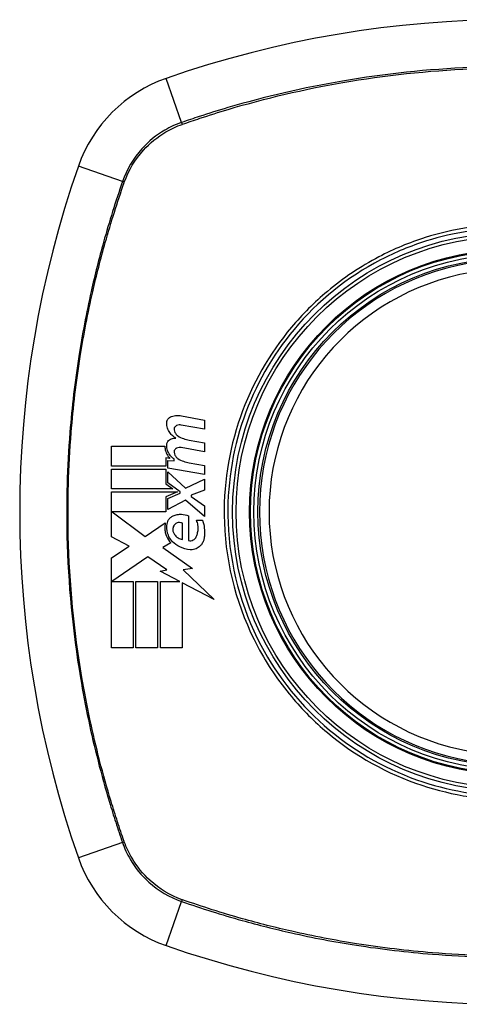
# Model space of a CAD drawing. Header units: inches. Extents: x 93 to 225, y 70 to 97.
# Tile 3 of 27: x 96.531 to 97.076, y 95.162 to 96.382. Entities that reach past the tile are written whole.
import ezdxf

# ---------------------------------------------------------------- set-up
doc = ezdxf.new("R2010")
doc.units = ezdxf.units.IN
doc.header["$MEASUREMENT"] = 0
doc.layers.add('Visible Edges(ANSI)', color=7, linetype='Continuous', lineweight=25)
doc.layers.add('Visible Tangent Edges(ANSI)', color=7, linetype='Continuous', lineweight=25)

msp = doc.modelspace()

# ---------------------------------------------------------------- linework, layer by layer
at = {"layer": 'Visible Edges(ANSI)'}
for p, q in [((96.7313, 95.8911), (96.7599, 95.8855)), ((96.7599, 95.8855), (96.7599, 95.8745)), ((96.7599, 95.8745), (96.7311, 95.8796)), ((96.7411, 95.8608), (96.7599, 95.8575)), ((96.7599, 95.8575), (96.7599, 95.8465)), ((96.6446, 95.8285), (96.6446, 95.8533)), ((96.6446, 95.8533), (96.7109, 95.8533)), ((96.7599, 95.8465), (96.7311, 95.8516)), ((96.7171, 95.8383), (96.712, 95.8388)), ((96.712, 95.8388), (96.712, 95.8285)), ((96.7144, 95.8263), (96.7144, 95.8358)), ((96.7144, 95.8358), (96.7224, 95.8351)), ((96.7224, 95.8351), (96.7224, 95.8375)), ((96.7411, 95.8326), (96.7599, 95.8293)), ((96.712, 95.8285), (96.6446, 95.8285)), ((96.6446, 95.8003), (96.6446, 95.825)), ((96.6446, 95.825), (96.712, 95.825)), ((96.712, 95.825), (96.712, 95.8065)), ((96.7599, 95.8183), (96.7144, 95.8263)), ((96.7144, 95.8079), (96.7144, 95.8215)), ((96.7144, 95.8215), (96.7365, 95.8013)), ((96.7599, 95.8293), (96.7599, 95.8183)), ((96.7297, 95.7968), (96.7144, 95.8079)), ((96.7365, 95.8013), (96.7599, 95.8125)), ((96.7599, 95.8125), (96.7599, 95.799)), ((96.7206, 95.8003), (96.6446, 95.8003)), ((96.6446, 95.741), (96.6446, 95.7968)), ((96.6446, 95.7968), (96.7267, 95.7968)), ((96.712, 95.8065), (96.7206, 95.8003)), ((96.7267, 95.7968), (96.712, 95.7905)), ((96.7144, 95.7885), (96.7297, 95.795)), ((96.7297, 95.795), (96.7297, 95.7968)), ((96.7599, 95.799), (96.7436, 95.7928)), ((96.712, 95.7905), (96.712, 95.7718)), ((96.7144, 95.775), (96.7144, 95.7885)), ((96.7366, 95.7865), (96.7144, 95.775)), ((96.7599, 95.766), (96.7366, 95.7865)), ((96.7436, 95.7928), (96.7436, 95.7908)), ((96.7436, 95.7908), (96.7599, 95.7795)), ((96.712, 95.7718), (96.6457, 95.7718)), ((96.6457, 95.7718), (96.6865, 95.7413)), ((96.7599, 95.7795), (96.7599, 95.766)), ((96.6865, 95.7413), (96.7114, 95.7585)), ((96.7401, 95.767), (96.7401, 95.7365)), ((96.7501, 95.7615), (96.7576, 95.7615)), ((96.7326, 95.7378), (96.7326, 95.7578)), ((96.6664, 95.7295), (96.6446, 95.741)), ((96.6446, 95.7148), (96.6664, 95.7295)), ((96.7181, 95.7336), (96.7085, 95.7278)), ((96.7085, 95.7278), (96.7452, 95.7016)), ((96.6446, 95.6033), (96.6446, 95.7148)), ((96.6899, 95.7163), (96.6452, 95.6855)), ((96.7133, 95.6999), (96.6899, 95.7163)), ((96.7049, 95.6983), (96.7133, 95.6999)), ((96.7294, 95.6855), (96.7049, 95.6983)), ((96.7452, 95.7016), (96.7334, 95.6999)), ((96.7334, 95.6999), (96.7719, 95.6634)), ((96.6452, 95.6855), (96.6714, 95.6855)), ((96.6714, 95.6855), (96.6714, 95.6033)), ((96.6749, 95.6033), (96.6749, 95.6855)), ((96.6749, 95.6855), (96.7016, 95.6855)), ((96.7016, 95.6855), (96.7016, 95.6033)), ((96.7054, 95.6033), (96.7054, 95.6855)), ((96.7054, 95.6855), (96.7294, 95.6855)), ((96.7719, 95.6634), (96.7321, 95.6841)), ((96.7321, 95.6841), (96.7321, 95.6033)), ((96.6714, 95.6033), (96.6446, 95.6033)), ((96.7016, 95.6033), (96.6749, 95.6033)), ((96.7321, 95.6033), (96.7054, 95.6033))]:
    msp.add_line(p, q, dxfattribs=at)
for radius in [0.3199, 0.315]:
    msp.add_circle((97.1412, 95.7718), radius, dxfattribs=at)
for centre, radius, start, end in [((97.1412, 95.0828), 1.2992, 70.7337, 109.2663), ((96.7709, 96.142), 0.1772, 109.2663, 160.7337), ((97.8301, 95.7718), 1.2992, 160.7337, 199.2663), ((97.1412, 95.7718), 0.313, 99.784, 260.216), ((96.7709, 95.4016), 0.1772, 199.2663, 250.7337), ((97.1412, 96.4608), 1.2992, 250.7337, 289.2663)]:
    msp.add_arc(centre, radius, start, end, dxfattribs=at)
for points, knots in [([(96.7132, 95.882), (96.7132, 95.8822), (96.7132, 95.8824), (96.7132, 95.8828), (96.7132, 95.8829), (96.7132, 95.8831), (96.7133, 95.8832), (96.7133, 95.8834), (96.7133, 95.8835), (96.7133, 95.8837), (96.7133, 95.8837), (96.7134, 95.884), (96.7134, 95.8841), (96.7136, 95.8847), (96.7137, 95.8851), (96.7141, 95.8859), (96.7144, 95.8864), (96.7152, 95.8877), (96.7159, 95.8884), (96.7174, 95.8895), (96.7182, 95.89), (96.7191, 95.8903)], [-0.02806933, -0.02806933, -0.02806933, -0.02806933, -0.02655837, -0.02655837, -0.0254402, -0.0254402, -0.02479565, -0.02479565, -0.02416023, -0.02416023, -0.02344141, -0.02344141, -0.02230527, -0.02230527, -0.01907839, -0.01907839, -0.01504987, -0.01504987, -0.00755311, -0.00755311, 0, 0, 0, 0]), ([(96.7246, 95.8635), (96.7232, 95.8642), (96.7219, 95.8651), (96.7192, 95.8673), (96.7179, 95.8687), (96.7157, 95.8719), (96.7147, 95.8738), (96.7135, 95.8778), (96.7132, 95.8799), (96.7132, 95.882)], [-0.06020904, -0.06020904, -0.06020904, -0.06020904, -0.04740935, -0.04740935, -0.03262202, -0.03262202, -0.01678225, -0.01678225, -0.00037275, -0.00037275, -0.00037275, -0.00037275]), ([(96.7191, 95.8903), (96.7212, 95.891), (96.7233, 95.8914), (96.7274, 95.8916), (96.7294, 95.8915), (96.7313, 95.8911)], [-0.03334269, -0.03334269, -0.03334269, -0.03334269, -0.01618292, -0.01618292, -0.00041988, -0.00041988, -0.00041988, -0.00041988]), ([(96.7253, 95.8789), (96.725, 95.8788), (96.7247, 95.8786), (96.724, 95.8781), (96.7237, 95.8778), (96.7231, 95.8772), (96.7229, 95.8768), (96.7226, 95.8762), (96.7225, 95.8759), (96.7224, 95.8755), (96.7224, 95.8755), (96.7224, 95.8753), (96.7224, 95.8753), (96.7223, 95.8752), (96.7223, 95.8751), (96.7223, 95.875), (96.7223, 95.8749), (96.7223, 95.8748), (96.7223, 95.8747), (96.7223, 95.8743), (96.7223, 95.874), (96.7223, 95.8738)], [-0.01825939, -0.01825939, -0.01825939, -0.01825939, -0.01555937, -0.01555937, -0.01215229, -0.01215229, -0.00884391, -0.00884391, -0.00670425, -0.00670425, -0.00603459, -0.00603459, -0.00561463, -0.00561463, -0.00522861, -0.00522861, -0.00473542, -0.00473542, -0.00393494, -0.00393494, -0.00196875, -0.00196875, -0.00196875, -0.00196875]), ([(96.7223, 95.8738), (96.7224, 95.8726), (96.7227, 95.8715), (96.7236, 95.8697), (96.724, 95.8691), (96.7252, 95.8675), (96.7261, 95.8667), (96.7271, 95.866)], [-0.02463691, -0.02463691, -0.02463691, -0.02463691, -0.01555528, -0.01555528, -0.00955626, -0.00955626, 0, 0, 0, 0]), ([(96.7311, 95.8796), (96.7302, 95.8798), (96.7293, 95.8798), (96.7273, 95.8796), (96.7263, 95.8793), (96.7253, 95.8789)], [-0.01599987, -0.01599987, -0.01599987, -0.01599987, -0.00850266, -0.00850266, 0, 0, 0, 0]), ([(96.7132, 95.8545), (96.7132, 95.8546), (96.7132, 95.8548), (96.7132, 95.855), (96.7132, 95.8551), (96.7132, 95.8552), (96.7132, 95.8553), (96.7132, 95.8555), (96.7132, 95.8555), (96.7133, 95.8557), (96.7133, 95.8558), (96.7133, 95.856), (96.7133, 95.8561), (96.7134, 95.8566), (96.7135, 95.857), (96.7139, 95.858), (96.7143, 95.8587), (96.7152, 95.86), (96.7158, 95.8606), (96.7173, 95.8618), (96.7182, 95.8622), (96.7191, 95.8625)], [-0.02766047, -0.02766047, -0.02766047, -0.02766047, -0.02680401, -0.02680401, -0.0261056, -0.0261056, -0.02548201, -0.02548201, -0.02488025, -0.02488025, -0.02420509, -0.02420509, -0.02317395, -0.02317395, -0.02044509, -0.02044509, -0.01476326, -0.01476326, -0.00792574, -0.00792574, 0, 0, 0, 0]), ([(96.7109, 95.8533), (96.7109, 95.8523), (96.7109, 95.8513), (96.7114, 95.8479), (96.7121, 95.8456), (96.7143, 95.8415), (96.7156, 95.8398), (96.7171, 95.8383)], [-0.04317297, -0.04317297, -0.04317297, -0.04317297, -0.0356333, -0.0356333, -0.01696241, -0.01696241, 0, 0, 0, 0]), ([(96.7224, 95.8375), (96.7202, 95.8389), (96.7183, 95.8407), (96.7157, 95.8444), (96.7148, 95.8462), (96.7135, 95.8501), (96.7131, 95.8523), (96.7132, 95.8545)], [-0.0529494, -0.0529494, -0.0529494, -0.0529494, -0.03254649, -0.03254649, -0.01730062, -0.01730062, -0.00039707, -0.00039707, -0.00039707, -0.00039707]), ([(96.7253, 95.8509), (96.7249, 95.8508), (96.7246, 95.8506), (96.724, 95.8501), (96.7237, 95.8498), (96.7231, 95.8491), (96.7229, 95.8488), (96.7226, 95.8481), (96.7225, 95.8478), (96.7224, 95.8474), (96.7224, 95.8473), (96.7223, 95.8471), (96.7223, 95.8471), (96.7223, 95.847), (96.7223, 95.8469), (96.7223, 95.8468), (96.7223, 95.8467), (96.7223, 95.8466), (96.7223, 95.8465), (96.7223, 95.8462), (96.7223, 95.846), (96.7223, 95.8458)], [-0.01824014, -0.01824014, -0.01824014, -0.01824014, -0.0154558, -0.0154558, -0.01198937, -0.01198937, -0.00859566, -0.00859566, -0.00615971, -0.00615971, -0.00546034, -0.00546034, -0.00503601, -0.00503601, -0.00465527, -0.00465527, -0.00417342, -0.00417342, -0.00341971, -0.00341971, -0.00194251, -0.00194251, -0.00194251, -0.00194251]), ([(96.7223, 95.8458), (96.7224, 95.8446), (96.7228, 95.8434), (96.7236, 95.8416), (96.724, 95.841), (96.7252, 95.8394), (96.7261, 95.8387), (96.7271, 95.838)], [-0.02463866, -0.02463866, -0.02463866, -0.02463866, -0.01525184, -0.01525184, -0.00931987, -0.00931987, 0, 0, 0, 0]), ([(96.7311, 95.8516), (96.7302, 95.8518), (96.7293, 95.8518), (96.7273, 95.8516), (96.7262, 95.8513), (96.7253, 95.8509)], [-0.01604893, -0.01604893, -0.01604893, -0.01604893, -0.00847727, -0.00847727, 0, 0, 0, 0]), ([(96.7114, 95.7585), (96.7111, 95.7572), (96.7109, 95.7559), (96.7108, 95.7542), (96.7107, 95.7537), (96.7107, 95.753), (96.7107, 95.7526), (96.7107, 95.7519), (96.7107, 95.7516), (96.7107, 95.7511), (96.7107, 95.7509), (96.7108, 95.7502), (96.7108, 95.7498), (96.711, 95.7484), (96.7111, 95.7474), (96.7117, 95.7448), (96.7122, 95.7432), (96.7142, 95.7386), (96.716, 95.7359), (96.7181, 95.7336)], [-0.06899169, -0.06899169, -0.06899169, -0.06899169, -0.05878002, -0.05878002, -0.05561, -0.05561, -0.05273167, -0.05273167, -0.05061216, -0.05061216, -0.04865735, -0.04865735, -0.04550856, -0.04550856, -0.03795067, -0.03795067, -0.02502911, -0.02502911, 0, 0, 0, 0]), ([(96.7136, 95.7565), (96.7137, 95.7571), (96.7138, 95.7577), (96.7142, 95.7594), (96.7146, 95.7605), (96.7158, 95.7627), (96.7167, 95.7639), (96.7188, 95.7657), (96.7199, 95.7665), (96.7211, 95.767)], [-0.03526655, -0.03526655, -0.03526655, -0.03526655, -0.03088657, -0.03088657, -0.02197862, -0.02197862, -0.01079591, -0.01079591, 0, 0, 0, 0]), ([(96.7211, 95.767), (96.7228, 95.7678), (96.7245, 95.7683), (96.728, 95.769), (96.7297, 95.7691), (96.7344, 95.7689), (96.7374, 95.7682), (96.7401, 95.767)], [-0.05252162, -0.05252162, -0.05252162, -0.05252162, -0.03802982, -0.03802982, -0.02406892, -0.02406892, 0, 0, 0, 0]), ([(96.7326, 95.7578), (96.7325, 95.7579), (96.7323, 95.758), (96.7316, 95.7583), (96.7311, 95.7584), (96.7295, 95.7588), (96.7284, 95.7588), (96.7264, 95.7584), (96.7254, 95.7581), (96.7239, 95.7571), (96.7232, 95.7565), (96.7226, 95.7558)], [-0.02954107, -0.02954107, -0.02954107, -0.02954107, -0.0279188, -0.0279188, -0.02353211, -0.02353211, -0.01478416, -0.01478416, -0.00692303, -0.00692303, 0, 0, 0, 0]), ([(96.7496, 95.7408), (96.7503, 95.7421), (96.7508, 95.7435), (96.7516, 95.7466), (96.7519, 95.7484), (96.7521, 95.7506), (96.7521, 95.7511), (96.7521, 95.7519), (96.7521, 95.7522), (96.7521, 95.7528), (96.7521, 95.753), (96.752, 95.7536), (96.752, 95.7539), (96.7519, 95.7547), (96.7519, 95.7552), (96.7515, 95.7577), (96.7509, 95.7597), (96.7501, 95.7615)], [-0.05506664, -0.05506664, -0.05506664, -0.05506664, -0.04374259, -0.04374259, -0.03018084, -0.03018084, -0.0264387, -0.0264387, -0.02420765, -0.02420765, -0.02223233, -0.02223233, -0.01976957, -0.01976957, -0.01599104, -0.01599104, -0.00050036, -0.00050036, -0.00050036, -0.00050036]), ([(96.7576, 95.7615), (96.7582, 95.7597), (96.7587, 95.7579), (96.7593, 95.7549), (96.7594, 95.7537), (96.7597, 95.7518), (96.7597, 95.7511), (96.7598, 95.7499), (96.7599, 95.7494), (96.7599, 95.7484), (96.7599, 95.7478), (96.7599, 95.7465), (96.7599, 95.7457), (96.7599, 95.7429), (96.7597, 95.741), (96.7594, 95.739)], [-0.05857853, -0.05857853, -0.05857853, -0.05857853, -0.04427096, -0.04427096, -0.03493369, -0.03493369, -0.0296881, -0.0296881, -0.0258246, -0.0258246, -0.02178743, -0.02178743, -0.01568984, -0.01568984, -0.00067754, -0.00067754, -0.00067754, -0.00067754]), ([(96.7203, 95.735), (96.7186, 95.7368), (96.7171, 95.7389), (96.7148, 95.7434), (96.7141, 95.7457), (96.7135, 95.7488), (96.7135, 95.7494), (96.7134, 95.7504), (96.7134, 95.7507), (96.7133, 95.7513), (96.7133, 95.7515), (96.7133, 95.752), (96.7133, 95.7523), (96.7133, 95.753), (96.7133, 95.7535), (96.7134, 95.7548), (96.7135, 95.7557), (96.7136, 95.7565)], [-0.06373187, -0.06373187, -0.06373187, -0.06373187, -0.04404665, -0.04404665, -0.02524201, -0.02524201, -0.02033555, -0.02033555, -0.01791741, -0.01791741, -0.01602226, -0.01602226, -0.01392522, -0.01392522, -0.01050046, -0.01050046, -0.00386231, -0.00386231, -0.00386231, -0.00386231]), ([(96.7226, 95.7558), (96.7223, 95.7554), (96.722, 95.7549), (96.7214, 95.7538), (96.7211, 95.7532), (96.7208, 95.7518), (96.7207, 95.7512), (96.7206, 95.7504), (96.7206, 95.7503), (96.7206, 95.75), (96.7206, 95.7499), (96.7206, 95.7497), (96.7206, 95.7496), (96.7206, 95.7494), (96.7207, 95.7493), (96.7207, 95.749), (96.7207, 95.7488), (96.7208, 95.7481), (96.721, 95.7476), (96.7211, 95.747)], [-0.02524521, -0.02524521, -0.02524521, -0.02524521, -0.02119963, -0.02119963, -0.01548649, -0.01548649, -0.0107886, -0.0107886, -0.00949271, -0.00949271, -0.00871746, -0.00871746, -0.00802869, -0.00802869, -0.00716605, -0.00716605, -0.00583345, -0.00583345, -0.00150535, -0.00150535, -0.00150535, -0.00150535]), ([(96.7211, 95.747), (96.7215, 95.7459), (96.7221, 95.7449), (96.7232, 95.7432), (96.7237, 95.7426), (96.7251, 95.741), (96.7262, 95.7403), (96.7289, 95.7386), (96.7308, 95.738), (96.7326, 95.7378)], [-0.04086178, -0.04086178, -0.04086178, -0.04086178, -0.03180686, -0.03180686, -0.02543884, -0.02543884, -0.01530154, -0.01530154, 0, 0, 0, 0]), ([(96.7421, 95.725), (96.7377, 95.7253), (96.7333, 95.7265), (96.7259, 95.7302), (96.7229, 95.7324), (96.7203, 95.735)], [-0.0651785, -0.0651785, -0.0651785, -0.0651785, -0.02911205, -0.02911205, 0, 0, 0, 0]), ([(96.7401, 95.7365), (96.7403, 95.7365), (96.7405, 95.7364), (96.7415, 95.7362), (96.7424, 95.7362), (96.7442, 95.7363), (96.7452, 95.7366), (96.7469, 95.7375), (96.7477, 95.7381), (96.7488, 95.7394), (96.7493, 95.74), (96.7496, 95.7408)], [-0.03010904, -0.03010904, -0.03010904, -0.03010904, -0.02874945, -0.02874945, -0.02177568, -0.02177568, -0.01355693, -0.01355693, -0.00629065, -0.00629065, 0, 0, 0, 0]), ([(96.7594, 95.739), (96.7592, 95.7377), (96.7588, 95.7364), (96.758, 95.7344), (96.7576, 95.7337), (96.7565, 95.7318), (96.7557, 95.7307), (96.7532, 95.7283), (96.7515, 95.7271), (96.7475, 95.7254), (96.7452, 95.725), (96.7427, 95.725), (96.7424, 95.725), (96.7421, 95.725)], [-0.07879273, -0.07879273, -0.07879273, -0.07879273, -0.06865981, -0.06865981, -0.06195708, -0.06195708, -0.05155002, -0.05155002, -0.03492434, -0.03492434, -0.01659653, -0.01659653, -0.01443138, -0.01443138, -0.01443138, -0.01443138])]:
    msp.add_open_spline(points, degree=3, knots=knots, dxfattribs=at)
for points in [[(96.7191, 95.8625), (96.7209, 95.8631), (96.7228, 95.8634), (96.7246, 95.8635)], [(96.7271, 95.866), (96.7314, 95.8634), (96.7362, 95.8616), (96.7411, 95.8608)], [(96.7271, 95.838), (96.7314, 95.8353), (96.7362, 95.8335), (96.7411, 95.8326)]]:
    msp.add_open_spline(points, degree=3, dxfattribs=at)
at = {"layer": 'Visible Tangent Edges(ANSI)'}
for p, q in [((96.7316, 96.2546), (96.7125, 96.3093)), ((96.6583, 96.1814), (96.6037, 96.2005)), ((96.6583, 95.3622), (96.6037, 95.3431)), ((96.7125, 95.2343), (96.7316, 95.289))]:
    msp.add_line(p, q, dxfattribs=at)
for radius in [0.3464, 0.3422, 0.3254, 0.3242]:
    msp.add_circle((97.1412, 95.7718), radius, dxfattribs=at)
msp.add_arc((97.1412, 95.7718), 0.3012, 99.784, 260.216, dxfattribs=at)
for centre, major_axis, start_param, end_param in [((96.7332, 96.25), (0.00321, -0.00931), 4.18856, 4.452267), ((96.663, 96.1797), (0.00931, -0.00321), 1.830918, 2.094625), ((96.663, 95.3638), (-0.00931, -0.00321), 1.046967, 1.310674), ((96.7332, 95.2936), (0.00321, 0.00931), 1.830918, 2.094625)]:
    msp.add_ellipse(centre, major_axis=major_axis, ratio=0.002592, start_param=start_param, end_param=end_param, dxfattribs=at)
for points, knots in [([(97.5507, 96.2546), (97.5384, 96.2589), (97.5259, 96.263), (97.501, 96.2708), (97.4884, 96.2745), (97.4556, 96.2837), (97.4352, 96.2888), (97.388, 96.2994), (97.3611, 96.3046), (97.2989, 96.3143), (97.2635, 96.3183), (97.1821, 96.3239), (97.1362, 96.3246), (97.0369, 96.3206), (96.9836, 96.3149), (96.8829, 96.2977), (96.8353, 96.2867), (96.7769, 96.2695), (96.7652, 96.2658), (96.7462, 96.2596), (96.7389, 96.2571), (96.7316, 96.2546)], [0, 0, 0, 0, 0.099284, 0.099284, 0.198297, 0.198297, 0.356934, 0.356934, 0.563163, 0.563163, 0.83126, 0.83126, 1.179786, 1.179786, 1.583317, 1.583317, 1.95181, 1.95181, 2.045062, 2.045062, 2.103661, 2.103661, 2.103661, 2.103661]), ([(96.7328, 96.2525), (96.74, 96.255), (96.7471, 96.2574), (96.7659, 96.2636), (96.7776, 96.2673), (96.8358, 96.2847), (96.8833, 96.2958), (96.9838, 96.3132), (97.037, 96.3189), (97.1072, 96.3218), (97.1242, 96.3221), (97.1412, 96.3221)], [-2.102416, -2.102416, -2.102416, -2.102416, -2.045062, -2.045062, -1.95181, -1.95181, -1.583317, -1.583317, -1.179786, -1.179786, -1.050919, -1.050919, -1.050919, -1.050919]), ([(96.7316, 96.2546), (96.7243, 96.2521), (96.7173, 96.2489), (96.7001, 96.2389), (96.6905, 96.2311), (96.6717, 96.2103), (96.6635, 96.1963), (96.6583, 96.1814)], [0, 0, 0, 0, 0.0558923, 0.0558923, 0.1453199, 0.1453199, 0.261048, 0.261048, 0.261048, 0.261048]), ([(96.6606, 96.1806), (96.6658, 96.1952), (96.6739, 96.2088), (96.6923, 96.2291), (96.7017, 96.2368), (96.7185, 96.2466), (96.7253, 96.2498), (96.7323, 96.2523)], [-0.261048, -0.261048, -0.261048, -0.261048, -0.1453199, -0.1453199, -0.0558923, -0.0558923, 0, 0, 0, 0]), ([(96.6583, 96.1814), (96.6541, 96.169), (96.6499, 96.1566), (96.6421, 96.1316), (96.6384, 96.119), (96.6292, 96.0862), (96.6241, 96.0658), (96.6135, 96.0186), (96.6084, 95.9917), (96.5993, 95.9334), (96.5956, 95.902), (96.5897, 95.8276), (96.5885, 95.7847), (96.5909, 95.6831), (96.5965, 95.6242), (96.612, 95.5315), (96.6193, 95.4971), (96.6323, 95.4461), (96.637, 95.4291), (96.6446, 95.4039), (96.6472, 95.3955), (96.6526, 95.3788), (96.6555, 95.3705), (96.6583, 95.3622)], [0, 0, 0, 0, 0.099284, 0.099284, 0.198296, 0.198296, 0.356933, 0.356933, 0.563161, 0.563161, 0.801732, 0.801732, 1.126637, 1.126637, 1.572986, 1.572986, 1.839557, 1.839557, 1.972882, 1.972882, 2.039554, 2.039554, 2.106203, 2.106203, 2.106203, 2.106203]), ([(96.6604, 95.3634), (96.6575, 95.3717), (96.6548, 95.3797), (96.6494, 95.3962), (96.6468, 95.4046), (96.6391, 95.4297), (96.6344, 95.4466), (96.6212, 95.4976), (96.6139, 95.5319), (96.5983, 95.6244), (96.5926, 95.6832), (96.5901, 95.7847), (96.5913, 95.8275), (96.5973, 95.9018), (96.601, 95.9332), (96.6102, 95.9914), (96.6154, 96.0182), (96.6261, 96.0653), (96.6313, 96.0857), (96.6405, 96.1184), (96.6443, 96.1309), (96.6521, 96.1557), (96.6561, 96.1677), (96.6604, 96.1801)], [-2.104956, -2.104956, -2.104956, -2.104956, -2.039554, -2.039554, -1.972882, -1.972882, -1.839557, -1.839557, -1.572986, -1.572986, -1.126637, -1.126637, -0.801732, -0.801732, -0.563161, -0.563161, -0.356933, -0.356933, -0.198296, -0.198296, -0.099284, -0.099284, -0.001246, -0.001246, -0.001246, -0.001246]), ([(97.1412, 96.1286), (97.1049, 96.1286), (97.0682, 96.1229), (97.0139, 96.1057), (96.9946, 96.0977), (96.9533, 96.0761), (96.9319, 96.0617), (96.9123, 96.0452)], [-3.1415927, -3.1415927, -3.1415927, -3.1415927, -2.8352255, -2.8352255, -2.6603308, -2.6603308, -2.4437372, -2.4437372, -2.4437372, -2.4437372]), ([(97.1412, 96.124), (97.1639, 96.124), (97.1869, 96.1218), (97.2385, 96.1116), (97.2665, 96.1023), (97.3196, 96.0771), (97.3448, 96.0609), (97.3674, 96.0421), (97.4015, 96.0135), (97.4298, 95.9788), (97.4706, 95.9032), (97.4838, 95.8635), (97.495, 95.7865), (97.4945, 95.7492), (97.481, 95.6684), (97.4643, 95.6242), (97.4317, 95.5716), (97.422, 95.5582), (97.4114, 95.5456), (97.3817, 95.5099), (97.345, 95.4805), (97.2558, 95.4344), (97.2024, 95.4208), (97.1085, 95.4188), (97.0686, 95.4248), (96.9885, 95.4511), (96.9489, 95.4731), (96.9149, 95.5015), (96.8801, 95.5306), (96.8512, 95.5663), (96.8051, 95.6535), (96.7911, 95.7058), (96.7875, 95.8028), (96.7941, 95.8466), (96.8226, 95.9282), (96.8438, 95.9656), (96.8709, 95.998), (96.9005, 96.0335), (96.9371, 96.0628), (96.9964, 96.0937), (97.0155, 96.1016), (97.0691, 96.1185), (97.1053, 96.124), (97.1412, 96.124)], [-3.141593, -3.141593, -3.141593, -3.141593, -2.946594, -2.946594, -2.696251, -2.696251, -2.445914, -2.445914, -2.445914, -2.067507, -2.067507, -1.716551, -1.716551, -1.405531, -1.405531, -1.016056, -1.016056, -0.875434, -0.875434, -0.875434, -0.479101, -0.479101, -0.021702, -0.021702, 0.31764, 0.31764, 0.695378, 0.695378, 0.695378, 1.082671, 1.082671, 1.532987, 1.532987, 1.905714, 1.905714, 2.266012, 2.266012, 2.266012, 2.660331, 2.660331, 2.835226, 2.835226, 3.141593, 3.141593, 3.141593, 3.141593]), ([(96.8677, 96.0007), (96.8402, 95.9679), (96.8186, 95.9302), (96.7897, 95.8476), (96.7829, 95.8032), (96.7866, 95.7049), (96.8009, 95.6519), (96.8378, 95.5826), (96.8518, 95.5619), (96.8677, 95.5429)], [-2.266012, -2.266012, -2.266012, -2.266012, -1.905714, -1.905714, -1.532987, -1.532987, -1.082671, -1.082671, -0.873089, -0.873089, -0.873089, -0.873089]), ([(96.9123, 95.4983), (96.9466, 95.4695), (96.9866, 95.4472), (97.0677, 95.4203), (97.1081, 95.4142), (97.2032, 95.4162), (97.2573, 95.4301), (97.3286, 95.4673), (97.3502, 95.4817), (97.37, 95.4983)], [-0.695378, -0.695378, -0.695378, -0.695378, -0.31764, -0.31764, 0.021702, 0.021702, 0.479101, 0.479101, 0.69757, 0.69757, 0.69757, 0.69757]), ([(96.6583, 95.3622), (96.6608, 95.355), (96.664, 95.348), (96.674, 95.3308), (96.6818, 95.3212), (96.7027, 95.3023), (96.7166, 95.2941), (96.7316, 95.289)], [0, 0, 0, 0, 0.0558923, 0.0558923, 0.1453199, 0.1453199, 0.261048, 0.261048, 0.261048, 0.261048]), ([(96.7323, 95.2912), (96.7177, 95.2964), (96.7042, 95.3045), (96.6838, 95.3229), (96.6762, 95.3323), (96.6663, 95.3491), (96.6631, 95.3559), (96.6606, 95.363)], [-0.261048, -0.261048, -0.261048, -0.261048, -0.1453199, -0.1453199, -0.0558923, -0.0558923, 0, 0, 0, 0]), ([(96.7316, 95.289), (96.7439, 95.2847), (96.7564, 95.2806), (96.7813, 95.2727), (96.7939, 95.269), (96.8267, 95.2599), (96.8471, 95.2547), (96.8943, 95.2441), (96.9212, 95.239), (96.9795, 95.2299), (97.011, 95.2262), (97.0853, 95.2203), (97.1282, 95.2191), (97.2299, 95.2216), (97.2887, 95.2272), (97.3814, 95.2426), (97.4158, 95.2499), (97.4669, 95.2629), (97.4838, 95.2676), (97.509, 95.2752), (97.5174, 95.2779), (97.5341, 95.2833), (97.5424, 95.2861), (97.5507, 95.289)], [0, 0, 0, 0, 0.099284, 0.099284, 0.198296, 0.198296, 0.356933, 0.356933, 0.563161, 0.563161, 0.801732, 0.801732, 1.126637, 1.126637, 1.572986, 1.572986, 1.839557, 1.839557, 1.972882, 1.972882, 2.039554, 2.039554, 2.106203, 2.106203, 2.106203, 2.106203]), ([(97.5495, 95.2911), (97.5412, 95.2882), (97.5332, 95.2854), (97.5167, 95.28), (97.5084, 95.2774), (97.4832, 95.2697), (97.4663, 95.265), (97.4154, 95.2518), (97.381, 95.2445), (97.2885, 95.2289), (97.2298, 95.2232), (97.1282, 95.2208), (97.0854, 95.222), (97.0111, 95.2279), (96.9797, 95.2317), (96.9215, 95.2409), (96.8947, 95.246), (96.8476, 95.2567), (96.8273, 95.2619), (96.7945, 95.2711), (96.782, 95.2749), (96.7572, 95.2827), (96.7452, 95.2867), (96.7328, 95.2911)], [-2.104956, -2.104956, -2.104956, -2.104956, -2.039554, -2.039554, -1.972882, -1.972882, -1.839557, -1.839557, -1.572986, -1.572986, -1.126637, -1.126637, -0.801732, -0.801732, -0.563161, -0.563161, -0.356933, -0.356933, -0.198296, -0.198296, -0.099284, -0.099284, -0.001246, -0.001246, -0.001246, -0.001246])]:
    msp.add_open_spline(points, degree=3, knots=knots, dxfattribs=at)
for points in [[(96.7323, 96.2523), (96.7325, 96.2524), (96.7327, 96.2525), (96.7328, 96.2525)], [(96.6604, 96.1801), (96.6605, 96.1803), (96.6605, 96.1804), (96.6606, 96.1806)], [(96.9123, 96.0452), (96.8962, 96.0317), (96.8812, 96.0168), (96.8677, 96.0007)], [(96.8677, 95.5429), (96.8812, 95.5268), (96.8961, 95.5119), (96.9123, 95.4983)], [(96.6606, 95.363), (96.6605, 95.3631), (96.6605, 95.3633), (96.6604, 95.3634)], [(96.7328, 95.2911), (96.7327, 95.2911), (96.7325, 95.2912), (96.7323, 95.2912)]]:
    msp.add_open_spline(points, degree=3, dxfattribs=at)

doc.saveas('drawing.dxf')
